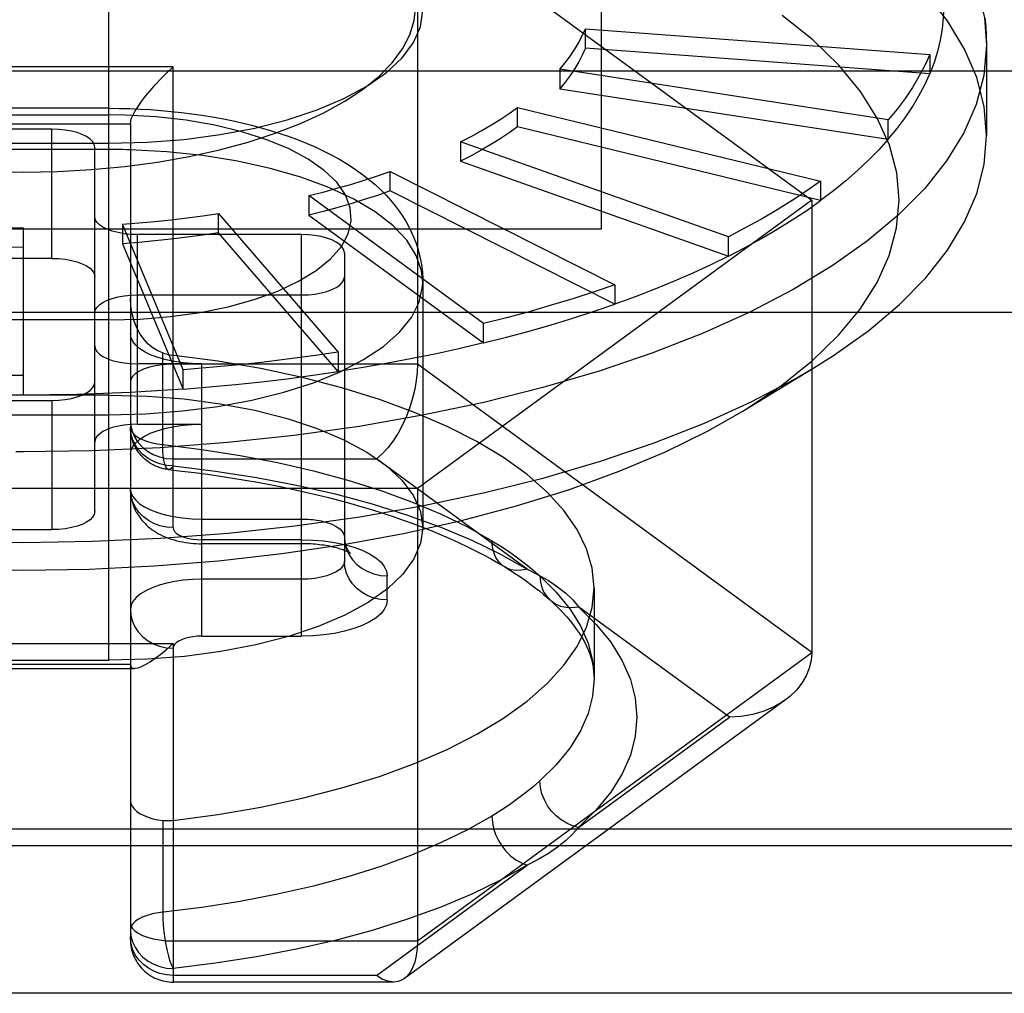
# Model space of a CAD drawing. Header units: inches. Extents: x 0 to 198, y 0 to 128.
# Tile 62 of 102: x 65.611 to 65.883, y 89.139 to 89.408. Entities that reach past the tile are written whole.
import ezdxf

# ---------------------------------------------------------------- set-up
doc = ezdxf.new("R2010")
doc.units = ezdxf.units.IN
doc.header["$LTSCALE"] = 10.8720930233
doc.header["$MEASUREMENT"] = 0
doc.linetypes.add('HIDDEN', pattern=[0.2, 0.1, -0.1])
doc.layers.get('0').update_dxf_attribs({"linetype": 'CONTINUOUS'})
doc.layers.add('DEFAULT_2', color=8, linetype='HIDDEN')

msp = doc.modelspace()

# ---------------------------------------------------------------- linework, layer by layer
at = {"color": 3, "linetype": 'Continuous'}
msp.add_line((41.3727865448, 89.3940006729), (89.8527865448, 89.3940006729), dxfattribs=at)
at = {"layer": 'DEFAULT_2', "color": 8, "linetype": 'HIDDEN'}
for p, q in [((65.7716841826, 89.6277082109), (65.7716841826, 89.3502106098)), ((65.6358574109, 89.231245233), (65.6358574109, 89.53022574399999)), ((65.7210267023, 89.43787638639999), (65.7210267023, 89.3129914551)), ((65.7210267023, 89.43787638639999), (65.8297865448, 89.3582645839)), ((65.76735469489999, 89.4002297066), (65.76735469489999, 89.405581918)), ((65.76735469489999, 89.405581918), (65.8623459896, 89.3985032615)), ((65.8623459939, 89.3931510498), (65.76735469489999, 89.4002297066)), ((65.8780148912, 89.40108227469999), (65.8780148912, 89.3761052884)), ((65.8623459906, 89.3985032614), (65.8623459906, 89.3931510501)), ((65.65360544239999, 89.3950586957), (65.5709282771, 89.3950586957)), ((65.65360544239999, 89.2678589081), (65.65360544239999, 89.3950586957)), ((65.7602499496, 89.3943760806), (65.7602499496, 89.3890238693)), ((65.8508895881, 89.380433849), (65.7602499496, 89.3943760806)), ((65.7602499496, 89.3890238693), (65.8508895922, 89.37508163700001)), ((65.6358574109, 89.3836151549), (65.5886133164, 89.3836151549)), ((65.7486488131, 89.3785096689), (65.7486488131, 89.3838618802)), ((65.7486488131, 89.3838618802), (65.8321827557, 89.3634797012)), ((65.5886150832, 89.38177082), (65.6358375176, 89.3817708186)), ((65.6403329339, 89.3817074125), (65.6358375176, 89.3817708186)), ((65.85088958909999, 89.3750816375), (65.85088958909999, 89.3804338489)), ((65.5827393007, 89.37936271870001), (65.6417944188, 89.37936271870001)), ((65.6201408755, 89.3778605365), (65.604392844, 89.3778605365)), ((65.6201408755, 89.3421791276), (65.6201408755, 89.3778605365)), ((65.6417944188, 89.37936271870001), (65.6417944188, 89.15423061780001)), ((65.8321827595, 89.3581274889), (65.7486488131, 89.3785096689)), ((65.5886133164, 89.37397086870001), (65.6358574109, 89.37397086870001)), ((65.6319518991, 89.27229736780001), (65.6319518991, 89.37286898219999)), ((65.7329037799, 89.3743587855), (65.7329037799, 89.3690065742)), ((65.8067938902, 89.3481559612), (65.7329037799, 89.3743587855)), ((65.7329037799, 89.3690065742), (65.8067938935, 89.3428037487)), ((65.713493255, 89.3608033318), (65.713493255, 89.3661555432)), ((65.713493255, 89.3661555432), (65.7754944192, 89.3349282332)), ((65.8321827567, 89.363479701), (65.8321827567, 89.3581274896)), ((65.69100701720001, 89.3595014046), (65.69100701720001, 89.3541491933)), ((65.7392353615, 89.324198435), (65.69100701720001, 89.3595014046)), ((65.775494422, 89.3295760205), (65.713493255, 89.3608033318)), ((65.8297865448, 89.3582645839), (65.7210267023, 89.2786527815)), ((65.8297865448, 89.3582645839), (65.8297865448, 89.23337965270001)), ((65.6661282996, 89.34924634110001), (65.6661282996, 89.3545985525)), ((65.6661282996, 89.3545985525), (65.6991184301, 89.316292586)), ((65.69100701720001, 89.3541491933), (65.7392353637, 89.31884622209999)), ((65.6122668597, 89.3044682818), (65.6122668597, 89.3505848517)), ((65.6396130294, 89.3515959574), (65.6396130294, 89.3462437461)), ((65.6563625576, 89.3114509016), (65.6396130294, 89.3515959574)), ((65.7716841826, 89.3502106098), (65.45278654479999, 89.3502106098)), ((65.6437629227, 89.2964232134), (65.6437629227, 89.34874313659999)), ((65.6890385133, 89.34874313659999), (65.6437629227, 89.34874313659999)), ((65.6991184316, 89.310940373), (65.6661282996, 89.34924634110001)), ((65.6890385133, 89.23790954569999), (65.6890385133, 89.34874313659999)), ((65.806793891, 89.3428037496), (65.806793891, 89.3481559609)), ((65.6396130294, 89.3462437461), (65.6563625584, 89.3060986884)), ((65.7008495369, 89.3437515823), (65.7008495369, 89.258597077)), ((65.6201408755, 89.3421791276), (65.604392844, 89.3421791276)), ((65.72247158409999, 89.3356446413), (65.72247158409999, 89.2678499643)), ((65.7754944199, 89.33492823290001), (65.7754944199, 89.3295760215)), ((65.6437629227, 89.3321046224), (65.6890385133, 89.3321046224)), ((65.2987889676, 89.32738302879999), (65.9256817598, 89.32738302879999)), ((65.6358556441, 89.32519987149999), (65.5886332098, 89.32519987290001)), ((65.739235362, 89.3188462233), (65.739235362, 89.32419843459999)), ((65.6507212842, 89.2907827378), (65.6507212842, 89.3160837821)), ((65.6991184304, 89.3162925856), (65.6991184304, 89.3109403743)), ((65.66147945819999, 89.3130617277), (65.6437629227, 89.3130617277)), ((65.7210267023, 89.3129914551), (65.65360544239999, 89.3129914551)), ((65.66147945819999, 89.23790954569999), (65.66147945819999, 89.3130617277)), ((65.8297865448, 89.23337965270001), (65.7210267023, 89.3129914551)), ((65.6563625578, 89.3060986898), (65.6563625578, 89.3114509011)), ((65.810598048, 89.2999315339), (65.8303907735, 89.3119508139)), ((65.6358574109, 89.3044546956), (65.5886133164, 89.3044546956)), ((65.604392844, 89.30298722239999), (65.6201408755, 89.30298722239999)), ((65.6201408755, 89.30298722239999), (65.6201408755, 89.2673058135)), ((65.6437629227, 89.2964232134), (65.66147945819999, 89.2964232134)), ((65.6122668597, 89.28877230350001), (65.6101516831, 89.2887758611)), ((65.65360544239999, 89.2868314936), (65.7096615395, 89.2868314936)), ((65.7512465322, 89.25639155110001), (65.7096615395, 89.2868314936)), ((65.7210267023, 89.2786527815), (65.50350701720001, 89.2786527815)), ((65.7210267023, 89.2786527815), (65.7210267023, 89.1537678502)), ((65.66147945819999, 89.27024403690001), (65.6890385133, 89.27024403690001)), ((65.604392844, 89.2673058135), (65.6201408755, 89.2673058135)), ((65.6890385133, 89.2634245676), (65.6614794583, 89.2634245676)), ((65.6890372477, 89.2645311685), (65.66147954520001, 89.2645311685)), ((65.6890385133, 89.2536055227), (65.66147945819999, 89.2536055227)), ((65.7126605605, 89.2478931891), (65.7126605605, 89.25454752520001)), ((65.7697471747, 89.2512203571), (65.7697471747, 89.22624337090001)), ((65.8070562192, 89.21553894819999), (65.76547100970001, 89.2459792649)), ((65.66147954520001, 89.23790954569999), (65.6890372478, 89.23790954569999)), ((65.5709282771, 89.2358350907), (65.65360544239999, 89.2358350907)), ((65.65360544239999, 89.2358350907), (65.65360544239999, 89.1424020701)), ((65.5886133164, 89.231245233), (65.6358574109, 89.231245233)), ((65.7210267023, 89.1537678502), (65.8297865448, 89.23337965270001)), ((65.5815797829, 89.2290156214), (65.64295391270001, 89.2290156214)), ((65.6417944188, 89.2301222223), (65.5827393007, 89.2301222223)), ((65.8225332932, 89.22031350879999), (65.7174387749, 89.14338471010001)), ((65.7654714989, 89.1850990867), (65.8070562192, 89.21553894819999)), ((65.9256817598, 89.1846573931), (65.2987889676, 89.1846573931)), ((65.6507212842, 89.1870050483), (65.6507212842, 89.161704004)), ((65.284271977, 89.18007027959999), (65.9401987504, 89.18007027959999)), ((65.7096615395, 89.14424640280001), (65.7512457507, 89.1746858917)), ((65.65360544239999, 89.1537678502), (65.7210267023, 89.1537678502)), ((65.7096615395, 89.14424640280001), (65.65360544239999, 89.14424640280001)), ((65.7144210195, 89.14240206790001), (65.65360544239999, 89.14240206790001)), ((65.9401987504, 89.1393113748), (65.284271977, 89.1393113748))]:
    msp.add_line(p, q, dxfattribs=at)
for points in [[(65.6143820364, 89.5133886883), (65.6332863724, 89.51304038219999), (65.6520841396, 89.5121244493), (65.6706800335, 89.51064553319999), (65.6889797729, 89.50861113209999), (65.7068905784, 89.50603156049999), (65.7243216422, 89.5029198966), (65.741184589, 89.4992919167), (65.7573939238, 89.4951660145), (65.7728674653, 89.4905631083), (65.7875267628, 89.4855065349), (65.8012974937, 89.48002193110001), (65.8141098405, 89.4741371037), (65.8258988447, 89.4678818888), (65.8366047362, 89.4612880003), (65.846173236, 89.4543888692), (65.8545558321, 89.44721947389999), (65.8617100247, 89.4398161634), (65.867599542, 89.4322164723), (65.8721945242, 89.424458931), (65.875471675, 89.4165828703), (65.877414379, 89.4086282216), (65.8780148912, 89.40108227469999)], [(65.8780148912, 89.3761052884), (65.8773377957, 89.38411739), (65.8753099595, 89.3920886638), (65.87194171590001, 89.3999784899), (65.8672502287, 89.40774666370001), (65.8612594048, 89.41535360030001), (65.85399977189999, 89.4227605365), (65.8455083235, 89.4299297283), (65.8358283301, 89.436824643), (65.8250091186, 89.4434101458), (65.8131058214, 89.4496526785), (65.8001790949, 89.45552043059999), (65.7862948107, 89.46098350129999), (65.7715237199, 89.4660140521), (65.7559410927, 89.4705864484), (65.7396263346, 89.4746773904), (65.7226625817, 89.4782660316), (65.7051362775, 89.481334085), (65.6871367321, 89.4838659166), (65.668755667, 89.4858486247), (65.6500867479, 89.487272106), (65.63122510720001, 89.4881291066), (65.6122668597, 89.4884152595)], [(65.50399928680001, 89.4117864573), (65.504420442, 89.4077646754), (65.50565404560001, 89.4038174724), (65.5076984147, 89.3999317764), (65.5105302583, 89.3961353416), (65.5141368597, 89.39245713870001), (65.5184847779, 89.3889231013), (65.52355277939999, 89.38556022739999), (65.5292915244, 89.3823942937), (65.5356681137, 89.3794524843), (65.542611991, 89.3767575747), (65.5500471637, 89.37434027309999), (65.5579570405, 89.3722039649), (65.5663312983, 89.3703551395), (65.5750751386, 89.36881519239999), (65.5841152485, 89.3676059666), (65.5933768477, 89.3667326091), (65.6027483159, 89.36620910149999), (65.6122668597, 89.3660307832)], [(65.6122668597, 89.3660307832), (65.6217255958, 89.3662063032), (65.631049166, 89.3667245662), (65.6402744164, 89.3675895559), (65.6492908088, 89.36878932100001), (65.6580251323, 89.370320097), (65.66640225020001, 89.37216130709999), (65.6743268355, 89.37429294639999), (65.68178624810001, 89.3767095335), (65.6887631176, 89.3794093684), (65.69517630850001, 89.3823611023), (65.7009511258, 89.38554267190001), (65.7060508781, 89.3889245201), (65.7104209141, 89.3924795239), (65.71404041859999, 89.3961783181), (65.71687344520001, 89.39999245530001), (65.7189107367, 89.4038920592), (65.720130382, 89.4078475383), (65.7205344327, 89.4117869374)], [(65.6358574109, 89.37397086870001), (65.6463877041, 89.3742454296), (65.6566145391, 89.37503757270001), (65.6666112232, 89.3763596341), (65.6761578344, 89.378174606), (65.68509803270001, 89.3804661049), (65.6933143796, 89.3831845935), (65.7006556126, 89.3862871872), (65.7070668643, 89.3897375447), (65.7124702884, 89.3935089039), (65.71678355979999, 89.39752964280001), (65.71990278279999, 89.401741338), (65.7218148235, 89.406077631), (65.72246561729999, 89.4105770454)], [(65.8662038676, 89.4117866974), (65.86609628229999, 89.4086640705), (65.8657742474, 89.40554670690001), (65.8652374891, 89.4024332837), (65.864486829, 89.3993277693), (65.8635230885, 89.3962341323), (65.8623459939, 89.3931510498)], [(65.8105963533, 89.2999323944), (65.8119408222, 89.3007575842), (65.8215470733, 89.307219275), (65.8299759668, 89.313963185), (65.837193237, 89.32095196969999), (65.843152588, 89.32815075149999), (65.8478297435, 89.33551776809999), (65.8511878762, 89.343014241), (65.85321834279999, 89.350596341), (65.85389761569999, 89.3582216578), (65.8532335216, 89.36584715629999), (65.851218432, 89.3734295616), (65.84787518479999, 89.38092718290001), (65.8432117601, 89.38829711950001), (65.8372651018, 89.3954997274), (65.8300581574, 89.40249332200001), (65.8216408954, 89.4092411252)], [(65.8775201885, 89.4085972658), (65.8777953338, 89.4060908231), (65.8779601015, 89.4035849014), (65.8780148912, 89.40108227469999)], [(65.7602499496, 89.3943760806), (65.76175445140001, 89.39620545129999), (65.7631313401, 89.39805097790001), (65.7643811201, 89.39991345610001), (65.7655022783, 89.40179049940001), (65.7664933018, 89.4036797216), (65.76735469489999, 89.405581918)], [(65.8780148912, 89.40108227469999), (65.8772638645, 89.3926446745), (65.87517140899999, 89.3846968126), (65.8717460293, 89.3768320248), (65.86700509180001, 89.3690901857), (65.86097263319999, 89.36151054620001), (65.8536792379, 89.35413153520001), (65.8451618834, 89.3469905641), (65.8354637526, 89.3401238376), (65.8246340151, 89.33356617), (65.8127275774, 89.3273508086), (65.79980480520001, 89.32150926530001), (65.7859312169, 89.3160711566), (65.77117715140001, 89.31106405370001), (65.7556174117, 89.3065133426), (65.7393308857, 89.30244209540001), (65.7224001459, 89.2988709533), (65.7049110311, 89.2958180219), (65.6869522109, 89.2932987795), (65.6686147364, 89.29132599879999), (65.6499915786, 89.2899096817), (65.6311771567, 89.28905700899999), (65.6122668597, 89.28877230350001)], [(65.76735469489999, 89.4002297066), (65.7664933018, 89.3983275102), (65.7655022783, 89.3964382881), (65.7643811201, 89.3945612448), (65.7631313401, 89.39269876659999), (65.76175445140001, 89.3908532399), (65.7602499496, 89.3890238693)], [(65.8623459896, 89.3985032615), (65.86095699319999, 89.39543596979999), (65.8593589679, 89.3923895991), (65.8575511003, 89.3893628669), (65.85553583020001, 89.3863596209), (65.85331559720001, 89.3833837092), (65.8508895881, 89.380433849)], [(65.6417944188, 89.37936271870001), (65.6418784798, 89.38003487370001), (65.64213425, 89.38085941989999), (65.6425624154, 89.3818277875), (65.6431609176, 89.3829317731), (65.6439290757, 89.3841587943), (65.6448634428, 89.385500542), (65.6459626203, 89.3869447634), (65.6472197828, 89.38847897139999), (65.6486365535, 89.39008954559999), (65.6501861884, 89.3917458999), (65.6518392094, 89.39341562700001), (65.65360544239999, 89.3950586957)], [(65.8508895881, 89.3750816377), (65.8533146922, 89.3780302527), (65.85553584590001, 89.381007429), (65.8575511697, 89.38401064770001), (65.85935895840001, 89.3870373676), (65.8609576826, 89.39008502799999), (65.8623459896, 89.3931510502)], [(65.6358574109, 89.3836151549), (65.6387433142, 89.3835917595), (65.6416274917, 89.3835215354), (65.6445069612, 89.3834044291), (65.6473783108, 89.38324041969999), (65.6502369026, 89.383029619), (65.6530835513, 89.382771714), (65.65591896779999, 89.38246614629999), (65.6587385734, 89.3821128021), (65.66153841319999, 89.3817115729), (65.6643174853, 89.3812619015), (65.6670733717, 89.38076332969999), (65.6698062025, 89.38021478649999), (65.6725177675, 89.3796145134), (65.6751999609, 89.37896277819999), (65.6778425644, 89.378260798), (65.6804549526, 89.3775044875), (65.6830493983, 89.37668746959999), (65.6856035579, 89.3758138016), (65.68809560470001, 89.3748892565), (65.6905423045, 89.373905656), (65.6929627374, 89.3728510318), (65.6953220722, 89.3717362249), (65.6975926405, 89.37057271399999), (65.69978587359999, 89.3693535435), (65.7019153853, 89.3680678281), (65.7039447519, 89.3667352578), (65.7058452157, 89.3653774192), (65.7076294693, 89.3639897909), (65.7092971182, 89.3625768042), (65.7108584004, 89.36113353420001), (65.7123327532, 89.35964262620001), (65.7136845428, 89.3581433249), (65.7148787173, 89.3566900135), (65.7159648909, 89.3552385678), (65.7169719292, 89.3537550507), (65.7178936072, 89.3522493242), (65.7187352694, 89.35071321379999), (65.71948678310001, 89.34916729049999), (65.7201407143, 89.3476367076), (65.7207086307, 89.3461060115), (65.7211953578, 89.3445690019), (65.7216036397, 89.3430206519), (65.7219355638, 89.3414516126), (65.7221888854, 89.3398676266), (65.7223624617, 89.338270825), (65.7224551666, 89.3366637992), (65.72247158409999, 89.335644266)], [(65.7329037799, 89.3743587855), (65.735798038, 89.375860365), (65.7385854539, 89.37739557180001), (65.7412671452, 89.3789650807), (65.743839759, 89.38056686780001), (65.7462999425, 89.3821989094), (65.7486488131, 89.3838618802)], [(65.6358556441, 89.32519987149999), (65.6445144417, 89.3254412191), (65.6528846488, 89.32613065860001), (65.66103019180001, 89.32727988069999), (65.6687592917, 89.3288538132), (65.6759350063, 89.3308353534), (65.6824567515, 89.33318228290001), (65.6882024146, 89.33586379), (65.6930996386, 89.3388285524), (65.6970486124, 89.3420339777), (65.7000095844, 89.34542306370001), (65.7019112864, 89.3489444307), (65.70274845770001, 89.3525386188), (65.70248214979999, 89.35614843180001), (65.7011421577, 89.3597156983), (65.6987243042, 89.36318094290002), (65.695291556, 89.3664908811), (65.6908745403, 89.3695875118), (65.6855660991, 89.3724255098), (65.679430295, 89.3749516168), (65.6725840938, 89.3771316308), (65.6651210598, 89.3789205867), (65.6571754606, 89.38029751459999), (65.6489334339, 89.38122196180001), (65.6403329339, 89.3817074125)], [(65.6319518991, 89.37286898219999), (65.6317978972, 89.3736625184), (65.63136998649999, 89.3744163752), (65.6306576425, 89.37513862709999), (65.6296924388, 89.3758050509), (65.6284905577, 89.37639792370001), (65.6270876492, 89.3769058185), (65.6255107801, 89.3773136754), (65.6238018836, 89.3776146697), (65.6220182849, 89.3777954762), (65.6201408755, 89.3778605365)], [(65.7486488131, 89.3785096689), (65.7462999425, 89.3768466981), (65.743839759, 89.37521465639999), (65.7412671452, 89.3736128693), (65.7385854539, 89.37204336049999), (65.735798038, 89.3705081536), (65.7329037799, 89.3690065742)], [(65.8303907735, 89.3119508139), (65.8358283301, 89.31538593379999), (65.8455083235, 89.3222808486), (65.85399977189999, 89.3294500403), (65.8612594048, 89.3368569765), (65.8672502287, 89.3444639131), (65.87194171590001, 89.3522320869), (65.8753099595, 89.36012191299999), (65.8773377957, 89.36809318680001), (65.8780148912, 89.3761052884)], [(65.8508895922, 89.37508163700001), (65.8482613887, 89.3721628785), (65.8454359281, 89.36928006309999), (65.8424118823, 89.36643198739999), (65.8391932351, 89.3636222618), (65.8357839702, 89.3608544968), (65.8321827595, 89.3581274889)], [(65.6416536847, 89.3721673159), (65.6406887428, 89.3721923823), (65.6397231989, 89.37221289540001), (65.6387571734, 89.3722288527), (65.6377907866, 89.37224025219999), (65.636824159, 89.3722470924), (65.5886133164, 89.3722493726)], [(65.72247158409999, 89.3356446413), (65.7221605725, 89.338743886), (65.7206926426, 89.3430253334), (65.7180397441, 89.3472036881), (65.7142389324, 89.3512205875), (65.7093432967, 89.35501992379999), (65.7034212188, 89.3585486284), (65.6965554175, 89.3617574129), (65.6888417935, 89.3646014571), (65.68038808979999, 89.367041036), (65.6713123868, 89.36904207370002), (65.6617414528, 89.37057661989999), (65.6518089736, 89.37162324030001), (65.6416536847, 89.3721673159)], [(65.69100701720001, 89.3595014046), (65.6949419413, 89.3604940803), (65.6988036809, 89.36153379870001), (65.7025938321, 89.3626210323), (65.7063076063, 89.363754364), (65.7099402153, 89.3649323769), (65.713493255, 89.3661555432)], [(65.8321827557, 89.3634797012), (65.8283952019, 89.3607981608), (65.8244281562, 89.35816649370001), (65.82027981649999, 89.35558361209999), (65.8159555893, 89.3530527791), (65.8114608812, 89.35057725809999), (65.8067938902, 89.3481559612)], [(65.713493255, 89.3608033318), (65.7099402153, 89.35958016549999), (65.7063076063, 89.35840215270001), (65.7025938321, 89.3572688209), (65.6988036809, 89.3561815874), (65.6949419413, 89.35514186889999), (65.69100701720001, 89.3541491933)], [(65.8067938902, 89.3428037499), (65.8114590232, 89.3452240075), (65.8159556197, 89.34770058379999), (65.8202798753, 89.3502313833), (65.824428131, 89.35281426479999), (65.8283968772, 89.35544704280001), (65.8321827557, 89.3581274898)], [(65.6437629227, 89.34874313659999), (65.6418852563, 89.34880822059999), (65.6401014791, 89.3489890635), (65.6383924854, 89.3492901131), (65.6368155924, 89.3496980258), (65.6354127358, 89.3502059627), (65.63421095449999, 89.3507988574), (65.6332458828, 89.35146527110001), (65.6325336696, 89.352187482), (65.632105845, 89.3529412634), (65.6319518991, 89.3537346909)], [(65.6396130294, 89.3515959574), (65.6441140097, 89.35195999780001), (65.6485842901, 89.3523788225), (65.65302575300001, 89.3528526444), (65.6574327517, 89.3533808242), (65.6617996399, 89.3539627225), (65.6661282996, 89.3545985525)], [(65.58492069, 89.3515959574), (65.5894448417, 89.351287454), (65.5939844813, 89.3510348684), (65.59854154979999, 89.35083812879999), (65.6031102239, 89.3506974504), (65.60768468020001, 89.35061304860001), (65.6122668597, 89.3505848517)], [(65.6661282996, 89.34924634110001), (65.6617996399, 89.34861051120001), (65.6574327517, 89.34802861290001), (65.65302575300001, 89.3475004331), (65.6485842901, 89.3470266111), (65.6441140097, 89.3466077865), (65.6396130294, 89.3462437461)], [(65.7008495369, 89.3437515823), (65.700695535, 89.3445451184), (65.7002676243, 89.34529897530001), (65.6995552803, 89.3460212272), (65.6985900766, 89.34668765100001), (65.6973881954, 89.3472805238), (65.695985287, 89.3477884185), (65.6944084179, 89.34819627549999), (65.6926995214, 89.34849726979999), (65.6909159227, 89.3486780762), (65.6890385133, 89.34874313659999)], [(65.6122668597, 89.34523264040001), (65.60768468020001, 89.34526083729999), (65.6031102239, 89.3453452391), (65.59854154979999, 89.3454859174), (65.5939844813, 89.34568265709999), (65.5894448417, 89.34593524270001), (65.58492069, 89.3462437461)], [(65.8067938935, 89.3428037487), (65.8019620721, 89.34044090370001), (65.7969739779, 89.3381403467), (65.7918273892, 89.3359011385), (65.7865289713, 89.33372609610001), (65.78108538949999, 89.33161803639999), (65.775494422, 89.3295760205)], [(65.6201408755, 89.3421791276), (65.62201854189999, 89.3421140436), (65.6238023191, 89.3419332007), (65.6255113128, 89.3416321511), (65.6270882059, 89.3412242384), (65.6284910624, 89.3407163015), (65.6296928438, 89.3401234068), (65.6306579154, 89.3394569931), (65.6313701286, 89.33873478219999), (65.63179795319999, 89.3379810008), (65.6319518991, 89.3371875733)], [(65.6890385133, 89.3321046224), (65.6909161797, 89.3321697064), (65.6926999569, 89.3323505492), (65.6944089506, 89.3326515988), (65.6959858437, 89.3330595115), (65.69738870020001, 89.3335674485), (65.69859048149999, 89.3341603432), (65.6995555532, 89.3348267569), (65.7002677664, 89.3355489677), (65.700695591, 89.3363027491), (65.7008495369, 89.3370961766)], [(65.6358574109, 89.29903991), (65.64607608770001, 89.2992955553), (65.6561520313, 89.3000589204), (65.6659445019, 89.3013193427), (65.6753167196, 89.3030592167), (65.6841377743, 89.3052542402), (65.6922844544, 89.3078737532), (65.6996429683, 89.3108811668), (65.7061105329, 89.31423447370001), (65.71159681, 89.3178868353), (65.7160251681, 89.3217872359), (65.7193337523, 89.3258811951), (65.7214763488, 89.33011152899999), (65.7224230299, 89.33441914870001), (65.72247158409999, 89.335644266)], [(65.7754944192, 89.3349282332), (65.7697651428, 89.3329558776), (65.76390756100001, 89.3310563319), (65.7579191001, 89.32922883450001), (65.75180748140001, 89.3274756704), (65.7455804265, 89.3257991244), (65.7392353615, 89.324198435)], [(65.6319518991, 89.32711306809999), (65.632105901, 89.3279066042), (65.6325338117, 89.328660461), (65.6332461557, 89.32938271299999), (65.6342113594, 89.3300491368), (65.6354132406, 89.33064200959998), (65.636816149, 89.3311499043), (65.6383930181, 89.3315577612), (65.6401019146, 89.3318587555), (65.6418855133, 89.332039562), (65.6437629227, 89.3321046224)], [(65.65072121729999, 89.3160838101), (65.6493377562, 89.3166699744), (65.648004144, 89.31748582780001), (65.6467467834, 89.3185262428), (65.6455792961, 89.31978953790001), (65.6445184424, 89.3212786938), (65.6435963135, 89.32297170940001), (65.6428409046, 89.3248459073), (65.6422737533, 89.3268784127), (65.6419174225, 89.3290392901), (65.6417944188, 89.33130459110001)], [(65.7392353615, 89.3188462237), (65.7455778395, 89.3204462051), (65.751807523, 89.32212346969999), (65.75791914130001, 89.3238765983), (65.7639075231, 89.3257041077), (65.7697676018, 89.3276044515), (65.7754944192, 89.32957602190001)], [(65.66147945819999, 89.3130617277), (65.6588797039, 89.3131358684), (65.6563710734, 89.31334674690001), (65.6539340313, 89.3136980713), (65.6516271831, 89.31417871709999), (65.64949243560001, 89.31478309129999), (65.6475603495, 89.31549830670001), (65.6458679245, 89.3163148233), (65.6444377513, 89.3172170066), (65.64330033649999, 89.3181919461), (65.64246893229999, 89.3192219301), (65.6419698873, 89.320282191), (65.6417944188, 89.3213809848)], [(65.6319518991, 89.3180532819), (65.632105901, 89.3172597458), (65.6325338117, 89.316505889), (65.6332461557, 89.31578363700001), (65.6342113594, 89.3151172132), (65.6354132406, 89.31452434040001), (65.636816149, 89.31401644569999), (65.6383930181, 89.3136085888), (65.6401019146, 89.3133075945), (65.6418855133, 89.31312678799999), (65.6437629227, 89.3130617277)], [(65.7392353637, 89.31884622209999), (65.7327827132, 89.31732428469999), (65.7262336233, 89.315883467), (65.7195852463, 89.314523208), (65.7128461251, 89.31324519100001), (65.7060248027, 89.3120510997), (65.6991184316, 89.310940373)], [(65.6507212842, 89.3160837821), (65.6511963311, 89.3159339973), (65.65167406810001, 89.31580116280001), (65.65215487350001, 89.315685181), (65.6526375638, 89.3155862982), (65.6531209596, 89.31550476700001)], [(65.7697471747, 89.2512203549), (65.7692148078, 89.2566700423), (65.7676503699, 89.2620447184), (65.7650429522, 89.2673615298), (65.761425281, 89.2725690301), (65.7568130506, 89.27763195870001), (65.751246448, 89.2825189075), (65.7447537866, 89.28719619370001), (65.7373863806, 89.2916353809), (65.7291845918, 89.29580504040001), (65.7202095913, 89.299680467), (65.7105128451, 89.3032332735), (65.7001638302, 89.30644307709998), (65.6892237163, 89.30928524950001), (65.6777688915, 89.31174414), (65.6659082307, 89.3137929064), (65.6531209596, 89.31550476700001)], [(65.6991184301, 89.316292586), (65.6921384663, 89.3152673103), (65.6850968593, 89.3143289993), (65.6779905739, 89.3134773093), (65.6708287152, 89.3127132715), (65.6636203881, 89.31203791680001), (65.6563625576, 89.3114509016)], [(65.65360544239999, 89.3129914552), (65.65174920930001, 89.312929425), (65.649967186, 89.3127487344), (65.64831041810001, 89.312461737), (65.64677878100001, 89.31207322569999), (65.6453798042, 89.311581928), (65.64416197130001, 89.31099784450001), (65.6431608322, 89.3103304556), (65.6424142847, 89.3095957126), (65.6419519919, 89.3088125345), (65.6417944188, 89.3079999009)], [(65.7210267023, 89.3129914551), (65.7209434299, 89.3107787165), (65.7206922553, 89.3084509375), (65.72027165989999, 89.30604301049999), (65.7196806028, 89.3035842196), (65.7189221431, 89.3011063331), (65.7179989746, 89.298650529), (65.7169213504, 89.29625817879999), (65.715696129, 89.2939716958), (65.7143377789, 89.2918329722), (65.7128622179, 89.2898965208), (65.7112872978, 89.2882165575), (65.7096615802, 89.28683152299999)], [(65.394142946, 89.3119508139), (65.39952460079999, 89.30880043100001), (65.411427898, 89.3025578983), (65.4243546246, 89.2966901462), (65.4382389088, 89.29122707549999), (65.4530099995, 89.28619652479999), (65.4685926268, 89.2816241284), (65.4849073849, 89.27753318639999), (65.5018711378, 89.27394454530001), (65.5193974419, 89.27087649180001), (65.5373969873, 89.2683446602), (65.5557780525, 89.26636195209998), (65.5744469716, 89.2649384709), (65.5933086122, 89.26408147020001), (65.6122668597, 89.2637953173)], [(65.6122668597, 89.3098204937), (65.6048780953, 89.3098659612), (65.5975017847, 89.310002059), (65.59013479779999, 89.31022890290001), (65.5827865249, 89.3105461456), (65.5754663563, 89.3109534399), (65.56817116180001, 89.3114509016)], [(65.6122668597, 89.2637953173), (65.63122510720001, 89.26408147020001), (65.6500867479, 89.2649384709), (65.668755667, 89.26636195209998), (65.6871367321, 89.2683446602), (65.7051362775, 89.27087649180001), (65.7226625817, 89.27394454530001), (65.7396263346, 89.27753318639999), (65.7559410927, 89.2816241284), (65.7715237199, 89.28619652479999), (65.7862948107, 89.29122707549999), (65.8001790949, 89.2966901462), (65.8131058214, 89.3025578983), (65.8250091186, 89.30880043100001), (65.8303907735, 89.3119508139)], [(65.6563625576, 89.3060986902), (65.6636173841, 89.3066854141), (65.6708287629, 89.3073610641), (65.6779905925, 89.30812506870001), (65.68509681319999, 89.30897678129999), (65.69214141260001, 89.3099154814), (65.6991184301, 89.3109403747)], [(65.6201408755, 89.30298722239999), (65.62201854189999, 89.30305230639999), (65.6238023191, 89.3032331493), (65.6255113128, 89.3035341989), (65.6270882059, 89.3039421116), (65.6284910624, 89.3044500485), (65.6296928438, 89.3050429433), (65.6306579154, 89.30570935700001), (65.6313701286, 89.3064315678), (65.63179795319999, 89.3071853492), (65.6319518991, 89.3079787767)], [(65.6563625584, 89.3060986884), (65.6490673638, 89.3056012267), (65.641747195, 89.3051939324), (65.634398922, 89.3048766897), (65.627031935, 89.3046498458), (65.61965562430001, 89.30451374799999), (65.6122668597, 89.30446828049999)], [(65.6358574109, 89.3044546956), (65.6463877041, 89.30418013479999), (65.6566145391, 89.3033879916), (65.6666112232, 89.3020659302), (65.6761578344, 89.3002509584), (65.68509803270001, 89.2979594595), (65.6933143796, 89.2952409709), (65.7006556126, 89.29213837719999), (65.7070668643, 89.28868801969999), (65.7124702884, 89.28491666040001), (65.71678355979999, 89.28089592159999), (65.71990278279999, 89.2766842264), (65.7218148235, 89.2723479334), (65.72246561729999, 89.267848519)], [(65.4139400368, 89.29993087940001), (65.4231854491, 89.2946818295), (65.43494873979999, 89.28889352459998), (65.4477013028, 89.28348974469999), (65.46138677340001, 89.2785025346), (65.4759081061, 89.2739597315), (65.4911673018, 89.2698961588), (65.50711085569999, 89.26632290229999), (65.5236929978, 89.26325570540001), (65.5407925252, 89.26071541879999), (65.55831026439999, 89.2587259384), (65.5761343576, 89.2572938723), (65.594101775, 89.25643561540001), (65.6122668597, 89.25614570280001)], [(65.5828170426, 89.2991219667), (65.5837819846, 89.2990969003), (65.5847475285, 89.29907638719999), (65.585713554, 89.2990604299), (65.5866799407, 89.29904903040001), (65.5876465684, 89.2990421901), (65.6358574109, 89.29903991)], [(65.6122668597, 89.25614570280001), (65.6303949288, 89.2564346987), (65.6483211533, 89.2572888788), (65.6660971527, 89.25871347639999), (65.683568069, 89.26069279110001), (65.7006282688, 89.26322014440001), (65.7171816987, 89.2662737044), (65.7331126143, 89.2698339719), (65.7483744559, 89.2738872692), (65.76291814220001, 89.27842568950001), (65.7766354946, 89.2834124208), (65.7894222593, 89.2888198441), (65.8012175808, 89.29461247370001), (65.8105963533, 89.2999323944)], [(65.6437629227, 89.2964232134), (65.6418852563, 89.2963581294), (65.6401014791, 89.2961772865), (65.6383924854, 89.2958762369), (65.6368155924, 89.2954683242), (65.6354127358, 89.2949603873), (65.63421095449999, 89.2943674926), (65.6332458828, 89.2937010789), (65.6325336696, 89.29297886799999), (65.632105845, 89.2922250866), (65.6319518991, 89.2914316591)], [(65.6417944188, 89.2975359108), (65.64194119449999, 89.295853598), (65.6423687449, 89.29423853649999), (65.64304783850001, 89.2927369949), (65.6439671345, 89.2913488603), (65.6451296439, 89.2900809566), (65.6465117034, 89.2889772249), (65.6480908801, 89.2880698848), (65.6498294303, 89.28739328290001), (65.6516825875, 89.2869743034), (65.65360544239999, 89.2868314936)], [(65.6417944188, 89.28810395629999), (65.6419698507, 89.2892026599), (65.6424688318, 89.29026285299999), (65.6433001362, 89.2912927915), (65.6444374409, 89.2922677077), (65.6458675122, 89.293169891), (65.6475598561, 89.2939864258), (65.64949189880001, 89.2947016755), (65.6516266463, 89.2953060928), (65.6539335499, 89.2957867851), (65.6563706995, 89.2961381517), (65.6588794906, 89.29634905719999), (65.66147945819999, 89.2964232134)], [(65.6417944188, 89.29562318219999), (65.641897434, 89.29496536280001), (65.6422052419, 89.29431814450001), (65.6427137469, 89.2936924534), (65.64341345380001, 89.29310076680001), (65.6442894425, 89.29255483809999), (65.6453270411, 89.29206293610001), (65.6465081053, 89.2916333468), (65.6478144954, 89.2912727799), (65.6492272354, 89.29098724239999), (65.6507212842, 89.2907827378)], [(65.652355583, 89.28387847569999), (65.65205786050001, 89.2839139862), (65.6517616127, 89.2839569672), (65.6514657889, 89.28400758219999), (65.6511700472, 89.284065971), (65.6508746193, 89.28413219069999), (65.6505777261, 89.2842068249), (65.6502781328, 89.2842905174), (65.6499750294, 89.2843839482), (65.64966760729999, 89.2844879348), (65.64935519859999, 89.2846033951), (65.6490373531, 89.2847313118), (65.64871324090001, 89.2848729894), (65.6483824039, 89.285029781), (65.6480440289, 89.2852034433), (65.64769794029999, 89.285395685), (65.6473428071, 89.2856092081), (65.64697604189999, 89.28584814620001), (65.6466028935, 89.2861118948), (65.646225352, 89.28640176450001), (65.6458515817, 89.2867137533), (65.6454897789, 89.2870420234), (65.645139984, 89.2873869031), (65.6448051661, 89.2877456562), (65.6444838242, 89.28812009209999), (65.6441740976, 89.2885133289), (65.6438809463, 89.28891986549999), (65.6436086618, 89.28933313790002), (65.6433543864, 89.28975665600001), (65.6431173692, 89.2901917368), (65.6428971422, 89.2906399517), (65.6426920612, 89.29110672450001), (65.6425069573, 89.2915828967), (65.6423457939, 89.292056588), (65.6422042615, 89.29253880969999), (65.6420800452, 89.29304141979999), (65.64197739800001, 89.2935522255), (65.64189835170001, 89.29405975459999), (65.64184129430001, 89.2945719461), (65.6418062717, 89.2950941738), (65.6417944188, 89.29562318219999)], [(65.65360544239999, 89.2849187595), (65.6517577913, 89.28505054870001), (65.6499556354, 89.2854426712), (65.6482433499, 89.2860854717), (65.6466630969, 89.2869631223), (65.6452537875, 89.2880540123), (65.6440501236, 89.2893312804), (65.6430817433, 89.29076347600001), (65.64237249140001, 89.2923153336), (65.64193983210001, 89.2939486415), (65.6417944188, 89.29562318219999)], [(65.6507212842, 89.2907827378), (65.6615534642, 89.28945395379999), (65.67213279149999, 89.2878009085), (65.6824049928, 89.28583208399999), (65.6923173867, 89.28355757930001), (65.7018191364, 89.2809890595), (65.710861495, 89.2781397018), (65.7193980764, 89.275023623), (65.7273850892, 89.27165830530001), (65.734781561, 89.2680625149), (65.741549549, 89.26425421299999)], [(65.652355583, 89.28387847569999), (65.6522960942, 89.2838879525), (65.6519102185, 89.284117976), (65.6515660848, 89.2846312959), (65.6512721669, 89.2854152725), (65.6510357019, 89.2864506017), (65.6508625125, 89.28771179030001), (65.6507568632, 89.2891677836), (65.65072135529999, 89.29078273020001)], [(65.65360544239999, 89.2849187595), (65.6531542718, 89.2842933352), (65.65271421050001, 89.2839468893), (65.652355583, 89.28387847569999)], [(65.652355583, 89.28387847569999), (65.6559475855, 89.2834778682), (65.6595141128, 89.2830433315), (65.6630533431, 89.28257516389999), (65.6665629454, 89.2820737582), (65.6700406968, 89.28153953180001), (65.6734846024, 89.2809729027), (65.6768926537, 89.28037432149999), (65.6802628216, 89.2797442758), (65.6835931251, 89.2790832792), (65.686881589, 89.2783918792), (65.69012628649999, 89.2776706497), (65.6933252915, 89.27692020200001), (65.6964767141, 89.27614117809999), (65.699578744, 89.27533423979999), (65.702629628, 89.27450007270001), (65.7056275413, 89.2736394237), (65.70857074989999, 89.27275305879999), (65.7114575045, 89.2718417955), (65.7142861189, 89.27090648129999), (65.71705498, 89.26994799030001), (65.7197625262, 89.2689672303), (65.7224072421, 89.26796514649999), (65.7249876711, 89.2669427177), (65.727502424, 89.26590095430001), (65.7299501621, 89.2648409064), (65.73232964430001, 89.2637636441), (65.734639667, 89.2626702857), (65.7368791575, 89.261561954), (65.7390470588, 89.2604398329), (65.7411425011, 89.25930508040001), (65.7431645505, 89.25815896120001), (65.7451127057, 89.257002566)], [(65.65360544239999, 89.2849187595), (65.665278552, 89.2834856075), (65.6766222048, 89.2817133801), (65.6876642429, 89.27959623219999), (65.69832114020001, 89.2771516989), (65.7085349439, 89.2743898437), (65.7182567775, 89.2713272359), (65.72743268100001, 89.2679773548), (65.7360199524, 89.2643595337), (65.7439503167, 89.2605005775), (65.7512465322, 89.25639155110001)], [(65.6417944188, 89.2785632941), (65.6418075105, 89.2779751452), (65.64184683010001, 89.2773872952), (65.641912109, 89.27680304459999), (65.6420041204, 89.2762173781), (65.642125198, 89.27562315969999), (65.6422743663, 89.2750309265), (65.64244882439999, 89.2744511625), (65.6426508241, 89.27387579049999), (65.6428842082, 89.2732972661), (65.6431459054, 89.2727261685), (65.6434307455, 89.27217305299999), (65.6437435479, 89.2716281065), (65.64409165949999, 89.27108158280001), (65.6444680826, 89.2705471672), (65.6448634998, 89.2700371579), (65.6452854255, 89.26954094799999), (65.64574179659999, 89.2690510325), (65.6462278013, 89.2685746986), (65.6467422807, 89.26811419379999), (65.6472802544, 89.26767431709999), (65.6478354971, 89.2672593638), (65.6484080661, 89.2668681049), (65.64899484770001, 89.26650147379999), (65.6495999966, 89.2661559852), (65.65022571, 89.2658301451), (65.6508777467, 89.2655213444), (65.6515639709, 89.26522715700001), (65.6522837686, 89.264949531), (65.6530463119, 89.26468703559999), (65.6538314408, 89.26444797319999), (65.65462202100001, 89.2642367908), (65.655413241, 89.26405304), (65.6561916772, 89.26389753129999), (65.6569630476, 89.2637668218), (65.65772841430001, 89.26365907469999), (65.65848786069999, 89.2635729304), (65.6592410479, 89.26350728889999), (65.6599898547, 89.2634610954), (65.6607362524, 89.26343364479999), (65.6614794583, 89.2634245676)], [(65.6417944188, 89.2785632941), (65.6419649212, 89.2774707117), (65.6424620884, 89.2764149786), (65.6432547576, 89.2754188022), (65.6443328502, 89.2744768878), (65.6457035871, 89.2735874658), (65.6473495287, 89.27277102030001), (65.6492594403, 89.2720411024), (65.651398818, 89.27141765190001), (65.6537236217, 89.27091696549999), (65.6562043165, 89.2705483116), (65.6588053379, 89.2703211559), (65.66147945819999, 89.27024403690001)], [(65.65360544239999, 89.2678588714), (65.6517492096, 89.26799189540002), (65.64996718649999, 89.2683793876), (65.64831041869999, 89.26899485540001), (65.6467787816, 89.26982802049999), (65.6453798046, 89.27088161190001), (65.64416197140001, 89.2721341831), (65.6431608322, 89.2735654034), (65.6424142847, 89.2751410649), (65.6419519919, 89.2768205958), (65.6417944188, 89.2785632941)], [(65.6319518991, 89.27229736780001), (65.6317978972, 89.2715038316), (65.63136998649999, 89.2707499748), (65.6306576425, 89.27002772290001), (65.6296924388, 89.2693612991), (65.6284905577, 89.26876842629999), (65.6270876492, 89.26826053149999), (65.6255107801, 89.2678526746), (65.6238018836, 89.2675516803), (65.6220182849, 89.26737087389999), (65.6201408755, 89.2673058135)], [(65.6890385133, 89.27024403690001), (65.6896566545, 89.27023719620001), (65.69027310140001, 89.2702166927), (65.6908861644, 89.2701825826), (65.69149416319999, 89.27013495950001), (65.6920954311, 89.2700739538), (65.6926883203, 89.2699997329)], [(65.6926883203, 89.2699997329), (65.6944006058, 89.26969999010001), (65.6959808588, 89.2692907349), (65.6973901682, 89.26878204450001), (65.6985938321, 89.26818644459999), (65.6995622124, 89.2675186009), (65.7002714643, 89.2667949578), (65.70070412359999, 89.2660333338), (65.7008495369, 89.2652524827)], [(65.72246561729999, 89.267848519), (65.72187406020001, 89.2635590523), (65.7200268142, 89.2592260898), (65.716971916, 89.25501467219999), (65.7127232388, 89.25098613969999), (65.7073699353, 89.2471981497), (65.7009784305, 89.2437170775), (65.69363078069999, 89.2405781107), (65.6853768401, 89.2378231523), (65.6763796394, 89.2354984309), (65.6667611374, 89.2336590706), (65.6566944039, 89.2323202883), (65.6464198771, 89.2315198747), (65.6358574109, 89.231245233)], [(65.65360544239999, 89.2678589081), (65.6537081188, 89.26732986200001), (65.6539933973, 89.2668272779), (65.6544682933, 89.2663457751), (65.6551117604, 89.26590149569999), (65.65591301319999, 89.2655062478), (65.6568482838, 89.2651676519), (65.6578995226, 89.26489574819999), (65.6590387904, 89.2646950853), (65.6602278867, 89.2645745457), (65.66147954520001, 89.2645311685)], [(65.6890372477, 89.2645311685), (65.6921577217, 89.2644421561), (65.6951685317, 89.26418907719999), (65.6980930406, 89.2637674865), (65.7008611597, 89.2631907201), (65.70342283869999, 89.2624654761), (65.7057413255, 89.26160722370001), (65.7077722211, 89.2606274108), (65.7094884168, 89.2595447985), (65.7108532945, 89.2583749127), (65.711850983, 89.25713890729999), (65.7124498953, 89.2558664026), (65.7126605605, 89.25454752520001)], [(65.7025467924, 89.2606928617), (65.7025452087, 89.2606941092), (65.702528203, 89.26070706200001), (65.7024933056, 89.26073227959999), (65.7024397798, 89.26076894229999), (65.70236708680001, 89.26081614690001), (65.7022748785, 89.26087293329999), (65.7021624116, 89.26093863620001), (65.7020290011, 89.26101257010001), (65.70187404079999, 89.2610940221), (65.70169687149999, 89.2611823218), (65.7014970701, 89.26127669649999), (65.7012742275, 89.2613763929), (65.7010279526, 89.2614806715), (65.7007578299, 89.2615888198), (65.70046382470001, 89.26169999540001), (65.7001459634, 89.2618133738), (65.6998041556, 89.261928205), (65.69943826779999, 89.2620437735), (65.6990488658, 89.26215917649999), (65.6986364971, 89.26227357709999), (65.6982017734, 89.2623861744), (65.6977455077, 89.26249617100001), (65.6972682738, 89.2626028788), (65.6967707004, 89.2627056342), (65.6962539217, 89.2628037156), (65.6957190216, 89.2628964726), (65.6951673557, 89.2629832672), (65.6946004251, 89.26306350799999), (65.6940194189, 89.2631367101), (65.6934256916, 89.2632024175), (65.69282062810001, 89.2632602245), (65.6922056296, 89.2633097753), (65.6915823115, 89.2633507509), (65.6909522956, 89.2633828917), (65.690317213, 89.2634059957), (65.68967894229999, 89.2634199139), (65.6890385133, 89.2634245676)], [(65.7008495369, 89.2652524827), (65.7009949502, 89.26357794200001), (65.7014276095, 89.2619446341), (65.7021368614, 89.2603927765), (65.7031052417, 89.2589605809), (65.7043089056, 89.25768331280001), (65.705718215, 89.25659242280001), (65.707298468, 89.2557147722), (65.70901075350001, 89.2550719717), (65.71081290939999, 89.2546798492), (65.7126605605, 89.25454806)], [(65.7008495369, 89.2652524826), (65.7008643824, 89.2647780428), (65.7009077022, 89.26431533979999), (65.70097789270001, 89.263865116), (65.7010716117, 89.2634360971), (65.7011843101, 89.26303509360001), (65.7013115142, 89.2626649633), (65.7014483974, 89.2623282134), (65.7015889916, 89.26202861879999), (65.70172539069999, 89.2617717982), (65.701857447, 89.2615487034), (65.701986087, 89.261351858), (65.7021053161, 89.26118538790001), (65.7022092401, 89.26105185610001), (65.7023001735, 89.260943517), (65.7023802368, 89.2608547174), (65.7024458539, 89.26078678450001), (65.7024947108, 89.26073938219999), (65.7025276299, 89.26070932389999), (65.70254487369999, 89.2606944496), (65.7025467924, 89.2606928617)], [(65.741549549, 89.26425421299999), (65.74401987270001, 89.26271241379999), (65.7463867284, 89.26113987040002), (65.74864823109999, 89.25953782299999), (65.7508026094, 89.2579075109), (65.75284817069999, 89.25625019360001), (65.7547832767, 89.2545671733)], [(65.7451127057, 89.257002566), (65.7444902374, 89.2574318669), (65.7434918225, 89.2583900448), (65.7426710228, 89.2595785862), (65.7420586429, 89.260972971), (65.741679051, 89.2625407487), (65.74154957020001, 89.2642462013)], [(65.7008495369, 89.258597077), (65.7008333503, 89.2583358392), (65.70078483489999, 89.2580753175), (65.70070412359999, 89.2578162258), (65.7005914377, 89.25755927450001), (65.700447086, 89.25730516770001), (65.7002714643, 89.25705460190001)], [(65.7126605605, 89.2478926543), (65.71081290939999, 89.2480244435), (65.70901075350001, 89.248416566), (65.707298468, 89.24905936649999), (65.705718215, 89.2499370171), (65.7043089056, 89.2510279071), (65.7031052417, 89.25230517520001), (65.7021368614, 89.2537373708), (65.7014276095, 89.2552892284), (65.7009949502, 89.2569225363), (65.7008495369, 89.258597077)], [(65.7002714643, 89.25705460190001), (65.6995622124, 89.2563309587), (65.6985938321, 89.255663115), (65.6973901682, 89.25506751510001), (65.6959808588, 89.2545588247), (65.6944006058, 89.2541495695), (65.6926883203, 89.2538498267), (65.6908861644, 89.25366697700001), (65.6890385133, 89.2536055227)], [(65.7451102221, 89.2570012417), (65.74669514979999, 89.25602273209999), (65.7482438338, 89.2550321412), (65.74968931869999, 89.25406714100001), (65.7510435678, 89.2531223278), (65.7523235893, 89.2521915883), (65.7535250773, 89.25128170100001), (65.754642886, 89.2503992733), (65.7556913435, 89.24953548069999), (65.7566824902, 89.24868688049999), (65.7575759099, 89.2478962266)], [(65.7512457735, 89.2563919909), (65.7497192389, 89.2560767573), (65.7482547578, 89.25603479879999), (65.7468942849, 89.25625137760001), (65.7456374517, 89.25671570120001), (65.7451131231, 89.2570023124)], [(65.7512460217, 89.2563918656), (65.7543339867, 89.2548504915), (65.7571380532, 89.2532436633), (65.7596621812, 89.2515458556), (65.761897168, 89.2497578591), (65.7638329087, 89.24789547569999), (65.7654718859, 89.245978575)], [(65.66147945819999, 89.2536055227), (65.658894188, 89.25353346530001), (65.6563961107, 89.2533233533), (65.6540389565, 89.2529883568), (65.6518101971, 89.2525327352), (65.6497056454, 89.25195343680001), (65.6477737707, 89.2512578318), (65.646046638, 89.2504506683), (65.6445714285, 89.2495465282), (65.6433867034, 89.24856402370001), (65.6425143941, 89.2475156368), (65.6419768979, 89.2464163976), (65.6417944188, 89.2452862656)], [(65.7547832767, 89.2545671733), (65.7593042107, 89.2500786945), (65.7630366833, 89.2454644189), (65.7659606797, 89.2407495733), (65.7680605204, 89.2359579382), (65.7693249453, 89.2311137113), (65.7697471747, 89.22624337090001)], [(65.7547832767, 89.2545591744), (65.7549157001, 89.2529057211), (65.7553016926, 89.2513689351), (65.75591518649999, 89.24998995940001), (65.7567464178, 89.2487665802), (65.7575759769, 89.24789918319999)], [(65.65360544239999, 89.1870002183), (65.6659085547, 89.1886478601), (65.6777694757, 89.19069668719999), (65.6892244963, 89.19315564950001), (65.7001647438, 89.19599789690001), (65.7105138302, 89.1992077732), (65.7202105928, 89.2027606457), (65.7291855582, 89.2066361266), (65.73738727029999, 89.21080582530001), (65.744754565, 89.21524503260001), (65.75124709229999, 89.21992231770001), (65.7568135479, 89.2248092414), (65.7614256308, 89.22987212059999), (65.765043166, 89.23507954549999), (65.7676504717, 89.24039625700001), (65.7692148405, 89.2457708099), (65.7697471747, 89.2512203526)], [(65.7126605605, 89.2478931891), (65.7124499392, 89.2465744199), (65.7118511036, 89.24530199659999), (65.7108535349, 89.2440660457), (65.7094887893, 89.24289618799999), (65.7077727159, 89.2418135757), (65.70574191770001, 89.2408337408), (65.70342348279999, 89.2399754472), (65.7008618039, 89.2392501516), (65.69809361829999, 89.2386733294), (65.6951689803, 89.23825168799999), (65.6921579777, 89.2379985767), (65.6890372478, 89.23790954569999)], [(65.7575759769, 89.24789918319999), (65.7588316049, 89.24673856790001), (65.7600178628, 89.24557717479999), (65.7611337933, 89.24441697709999), (65.7621807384, 89.2432576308), (65.7631589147, 89.24209984), (65.7640697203, 89.24094272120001), (65.7649134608, 89.2397864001), (65.7656916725, 89.2386288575), (65.7664044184, 89.2374694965), (65.7670531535, 89.2363044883), (65.7676373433, 89.23513196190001), (65.76815761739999, 89.2339456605), (65.7686123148, 89.232740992), (65.7689991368, 89.2315107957), (65.7693144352, 89.2302445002), (65.7695493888, 89.228945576), (65.7696963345, 89.22761246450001), (65.7697471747, 89.22624337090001)], [(65.7575769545, 89.24789830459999), (65.75779894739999, 89.2477061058), (65.7590509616, 89.246849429), (65.7604814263, 89.246225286), (65.7620557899, 89.2458611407), (65.7637327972, 89.2457755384), (65.76547186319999, 89.2459784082)], [(65.6417944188, 89.2452862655), (65.6419411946, 89.24360394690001), (65.642368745, 89.2419888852), (65.6430478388, 89.24048734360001), (65.6439671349, 89.2390992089), (65.6451296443, 89.23783130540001), (65.6465117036, 89.236727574), (65.6480908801, 89.2358202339), (65.6498294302, 89.23514363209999), (65.6516825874, 89.23472465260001), (65.65360544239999, 89.23458184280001)], [(65.76547100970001, 89.2459792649), (65.7703413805, 89.2411460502), (65.7743437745, 89.2362022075), (65.7774854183, 89.2311340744), (65.779744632, 89.2259826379), (65.7811021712, 89.2207748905), (65.7815579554, 89.2155391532), (65.7811022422, 89.2103034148), (65.7797447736, 89.2050956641), (65.777485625, 89.19994421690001), (65.77434405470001, 89.1948760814), (65.7703417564, 89.18993226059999), (65.7654714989, 89.1850990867)], [(65.66147954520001, 89.23790954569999), (65.6602277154, 89.23786615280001), (65.6590385, 89.2377455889), (65.6578991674, 89.2375448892), (65.6568479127, 89.2372729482), (65.6559126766, 89.2369343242), (65.6551114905, 89.2365390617), (65.6544681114, 89.23609478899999), (65.6539933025, 89.23561331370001), (65.6537080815, 89.2351107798), (65.65360544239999, 89.23458180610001)], [(65.642898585, 89.2290163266), (65.6431608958, 89.22903008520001), (65.6439285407, 89.2291949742), (65.6448633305, 89.229547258), (65.6459616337, 89.2300946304), (65.64721984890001, 89.2308401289), (65.6486342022, 89.2317954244), (65.6501860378, 89.232949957), (65.6518534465, 89.23428956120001), (65.65360544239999, 89.2358350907)], [(65.8297865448, 89.23337965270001), (65.8296208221, 89.2312276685), (65.8291178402, 89.22908390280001), (65.8282756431, 89.22698409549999), (65.8270945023, 89.22495771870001), (65.8255756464, 89.22303549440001), (65.82373076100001, 89.2212550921), (65.8225741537, 89.2203434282)], [(65.6417944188, 89.2301222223), (65.64187881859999, 89.22960274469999), (65.64213423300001, 89.2292414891), (65.6425616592, 89.2290485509), (65.642898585, 89.2290163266)], [(65.7697471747, 89.22624336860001), (65.76932494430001, 89.2213730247), (65.7680605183, 89.2165287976), (65.7659606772, 89.211736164), (65.76303668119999, 89.20702232), (65.7593042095, 89.202414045), (65.7547832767, 89.1979355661)], [(65.8225741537, 89.2203434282), (65.82157401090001, 89.21965192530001), (65.819125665, 89.2182617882), (65.81640642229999, 89.217117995), (65.8134576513, 89.2162610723), (65.8103281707, 89.2157289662), (65.8070562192, 89.21553894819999)], [(65.7547832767, 89.1979355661), (65.7528487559, 89.1962630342), (65.7508035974, 89.19461199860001), (65.7486493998, 89.1929837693), (65.74638781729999, 89.19137961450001), (65.744020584, 89.1898007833), (65.741549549, 89.18824852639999)], [(65.7654718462, 89.1850994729), (65.763789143, 89.1855673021), (65.7621748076, 89.1862765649), (65.7606750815, 89.187191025), (65.75928958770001, 89.1883000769), (65.75802494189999, 89.1896047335), (65.7569243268, 89.19107507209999), (65.75601950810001, 89.1926846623), (65.75534444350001, 89.19439318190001), (65.75492599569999, 89.19615568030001), (65.7547832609, 89.1979275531)], [(65.6417944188, 89.1925449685), (65.6419170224, 89.1917298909), (65.6422723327, 89.1909363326), (65.6428381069, 89.1901963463), (65.6435920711, 89.1895153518), (65.6445129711, 89.18889792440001), (65.6455730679, 89.18835660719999), (65.6467404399, 89.1878962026), (65.647998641, 89.1875169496), (65.6493343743, 89.18721772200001), (65.65072121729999, 89.18700504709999)], [(65.741549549, 89.18824852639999), (65.734781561, 89.184430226), (65.7273850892, 89.18082843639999), (65.7193980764, 89.1774621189), (65.710861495, 89.17434704), (65.7018191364, 89.1714976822), (65.6923173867, 89.1689291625), (65.6824049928, 89.16665465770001), (65.67213279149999, 89.1646858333), (65.6615534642, 89.16303278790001)], [(65.741549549, 89.1882405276), (65.7416696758, 89.18652545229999), (65.742019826, 89.1848090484), (65.74257635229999, 89.1831445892), (65.7433303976, 89.18153440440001), (65.7442851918, 89.17998414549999), (65.745420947, 89.178544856), (65.7467185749, 89.1772550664), (65.74814675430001, 89.17615829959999), (65.7496680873, 89.175292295), (65.7512457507, 89.17468589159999)], [(65.65360544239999, 89.1870002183), (65.6531209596, 89.1869537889), (65.6526375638, 89.1869262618), (65.65215487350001, 89.18691763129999), (65.65167406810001, 89.18692789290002), (65.6511963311, 89.18695703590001), (65.6507212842, 89.1870050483)], [(65.765472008, 89.1850994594), (65.7638246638, 89.18320643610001), (65.7618830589, 89.1813890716), (65.7596439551, 89.1796216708), (65.7571197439, 89.17790421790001), (65.7543219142, 89.1762521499), (65.7512457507, 89.1746858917)], [(65.7512457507, 89.1746858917), (65.74394969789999, 89.17057699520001), (65.7360194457, 89.1667181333), (65.72743222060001, 89.163100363), (65.7182563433, 89.1597505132), (65.7085345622, 89.1566879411), (65.6983208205, 89.15392611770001), (65.6876639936, 89.1514816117), (65.67662203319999, 89.14936448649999), (65.6652784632, 89.14759227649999), (65.65360544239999, 89.14615913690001)], [(65.6615534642, 89.16303278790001), (65.6501258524, 89.1616335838), (65.6495399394, 89.16155008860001), (65.64896514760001, 89.16145374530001), (65.648403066, 89.1613448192), (65.6478552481, 89.1612236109), (65.647323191, 89.16109045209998)], [(65.647323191, 89.16109045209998), (65.6461138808, 89.1607225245), (65.6450238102, 89.16029317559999), (65.6440703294, 89.1598092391), (65.6432686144, 89.15927841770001), (65.64263142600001, 89.1587091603), (65.6421689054, 89.158110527), (65.6418884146, 89.1574920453), (65.6417944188, 89.1568635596)], [(65.65072135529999, 89.16170401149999), (65.6507568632, 89.1599698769), (65.6508625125, 89.1581592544), (65.6510357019, 89.1563167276), (65.6512721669, 89.1544876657), (65.6515660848, 89.1527171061), (65.6519102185, 89.151048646), (65.6522960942, 89.1495233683), (65.65271421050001, 89.14817883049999), (65.6531542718, 89.14704813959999), (65.65360544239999, 89.14615913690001)], [(65.6417944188, 89.1587594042), (65.64194119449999, 89.15797492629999), (65.6423687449, 89.1572218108), (65.64304783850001, 89.15652163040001), (65.6439671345, 89.1558743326), (65.6451296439, 89.15528309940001), (65.6465117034, 89.1547684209), (65.6480908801, 89.15434532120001), (65.6498294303, 89.1540298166), (65.6516825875, 89.1538344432), (65.65360544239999, 89.15376785)], [(65.6417944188, 89.15686355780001), (65.6419396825, 89.1551898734), (65.64237200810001, 89.1535570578), (65.6430809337, 89.15200529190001), (65.64404910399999, 89.15057292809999), (65.645252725, 89.149295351), (65.6466621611, 89.1482041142), (65.64824265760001, 89.14732616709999), (65.6499552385, 89.1466831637), (65.6517576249, 89.14629094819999), (65.65360544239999, 89.1461591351)], [(65.65360544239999, 89.14424640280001), (65.65174920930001, 89.1443794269), (65.649967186, 89.1447669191), (65.64831041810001, 89.14538238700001), (65.64677878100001, 89.14621555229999), (65.6453798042, 89.1472691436), (65.64416197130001, 89.1485217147), (65.6431608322, 89.1499529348), (65.6424142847, 89.15152859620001), (65.6419519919, 89.15320812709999), (65.6417944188, 89.1549508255)], [(65.7210267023, 89.1537678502), (65.7209442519, 89.1516764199), (65.7206924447, 89.1497168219), (65.72027084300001, 89.1479253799), (65.7196807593, 89.1463311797), (65.718920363, 89.1449650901), (65.7179986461, 89.14385973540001), (65.7174209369, 89.1433712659)], [(65.7144776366, 89.1424020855), (65.7128622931, 89.14262560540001), (65.7113077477, 89.1432363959), (65.7096615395, 89.14424640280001)], [(65.7174209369, 89.1433712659), (65.7169195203, 89.1430461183), (65.7156963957, 89.14255181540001), (65.7144776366, 89.1424020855)]]:
    msp.add_lwpolyline(points, dxfattribs=at)
msp.add_arc((65.65360544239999, 89.1542130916), 0.0118110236, 179.999970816, 269.9999999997, dxfattribs=at)

doc.saveas('drawing.dxf')
